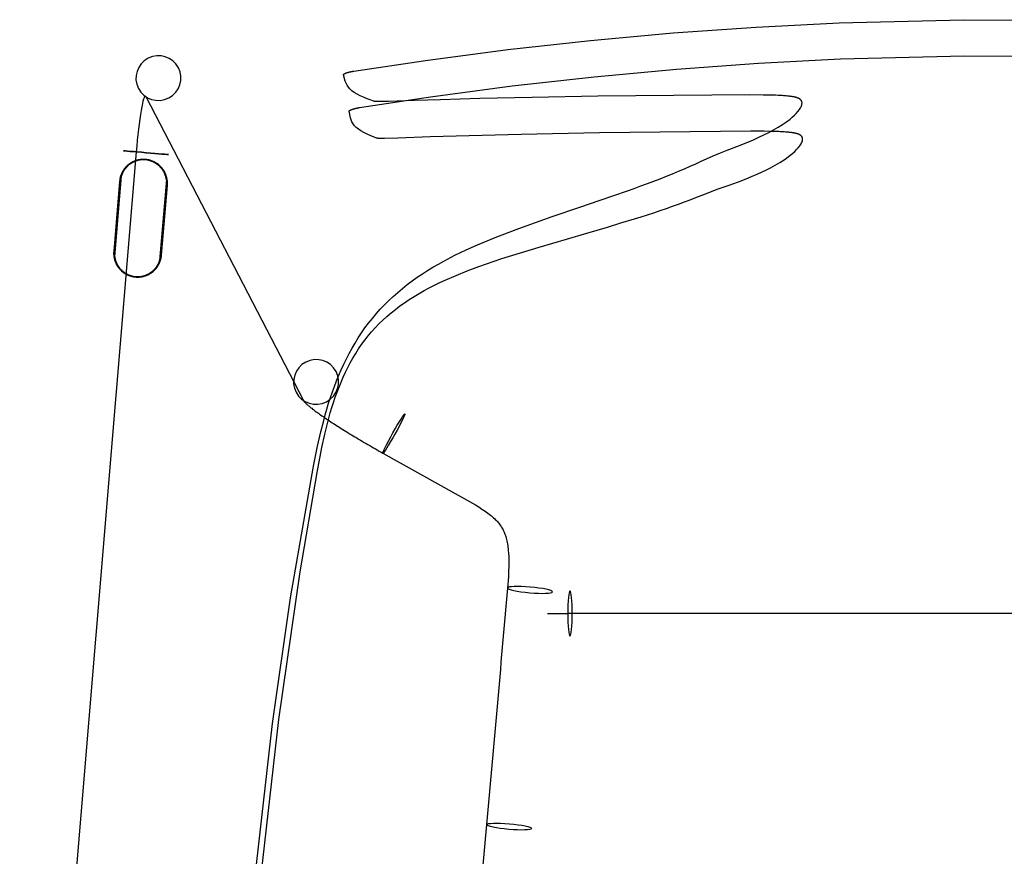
# Model space of a CAD drawing. Extents: x -1035 to -504, y 1233 to 1678.
# Tile 2 of 4: x -1031 to -769, y 1455 to 1678. Entities that reach past the tile are written whole.
import ezdxf

# ---------------------------------------------------------------- set-up
doc = ezdxf.new("R2010")
doc.units = 0
doc.layers.add('CAPA_01', color=7, linetype='CONTINUOUS')
doc.layers.add('DEFAULT', color=7, linetype='CONTINUOUS')

msp = doc.modelspace()

# ---------------------------------------------------------------- linework, layer by layer
at = {"layer": 'CAPA_01', "color": 5}
for points in [[(-968.89, 1449.29, 735.53), (-964.17, 1490.72, 730.29), (-959.34, 1524.23, 725.62), (-953.27, 1559.29, 720.13), (-952.2, 1564.61, 719.3), (-951.32, 1568.42, 718.8), (-950.54, 1571.47, 718.46), (-950.12, 1572.99, 718.31), (-949.68, 1574.51, 718.18), (-949.21, 1576.02, 718.07), (-948.72, 1577.53, 717.98), (-948.21, 1579.04, 717.91), (-947.66, 1580.53, 717.86), (-947.09, 1582.02, 717.83), (-946.49, 1583.49, 717.82), (-945.86, 1584.96, 717.83), (-945.2, 1586.41, 717.86), (-944.5, 1587.85, 717.92), (-943.76, 1589.27, 718), (-942.99, 1590.68, 718.11), (-942.19, 1592.07, 718.23), (-941.34, 1593.43, 718.38), (-940.46, 1594.77, 718.55), (-939.54, 1596.09, 718.74), (-938.58, 1597.38, 718.96), (-937.58, 1598.65, 719.19), (-936.54, 1599.88, 719.44), (-935.47, 1601.09, 719.71), (-934.36, 1602.26, 720), (-933.22, 1603.39, 720.3), (-932.04, 1604.5, 720.62), (-930.82, 1605.58, 720.95), (-929.57, 1606.63, 721.29), (-928.28, 1607.65, 721.65), (-926.97, 1608.63, 722.01), (-925.62, 1609.59, 722.39), (-924.25, 1610.51, 722.77), (-922.86, 1611.4, 723.16), (-921.45, 1612.26, 723.55), (-920.01, 1613.1, 723.95), (-918.56, 1613.9, 724.35), (-915.61, 1615.44, 725.16), (-912.6, 1616.89, 725.99), (-909.54, 1618.26, 726.84), (-904.88, 1620.19, 728.13), (-898.59, 1622.58, 729.93), (-889.68, 1625.74, 732.65), (-882.37, 1628.25, 735.14), (-876.92, 1630.11, 737.21), (-873.27, 1631.38, 738.73), (-869.64, 1632.65, 740.36), (-867.86, 1633.28, 741.22), (-866.1, 1633.91, 742.1), (-864.36, 1634.55, 743.02), (-862.64, 1635.19, 743.97), (-860.96, 1635.84, 744.98), (-859.29, 1636.49, 746.04), (-857.65, 1637.16, 747.16), (-856.05, 1637.83, 748.33), (-854.48, 1638.5, 749.56), (-852.95, 1639.17, 750.85), (-851.46, 1639.83, 752.2), (-849.99, 1640.48, 753.61), (-848.57, 1641.12, 755.06), (-846.8, 1641.9, 756.98), (-844.91, 1642.72, 759.14), (-843.09, 1643.46, 761.34), (-840.55, 1644.45, 764.59), (-838.05, 1645.43, 768), (-836.11, 1646.24, 770.85), (-834.69, 1646.87, 773.06), (-833.32, 1647.52, 775.35), (-832, 1648.19, 777.7), (-830.73, 1648.87, 780.13), (-829.52, 1649.56, 782.63), (-828.39, 1650.27, 785.18), (-827.33, 1651, 787.78), (-826.36, 1651.74, 790.43), (-825.77, 1652.24, 792.22), (-825.22, 1652.74, 794.01), (-824.72, 1653.24, 795.81), (-824.27, 1653.74, 797.62), (-823.88, 1654.25, 799.45), (-823.71, 1654.51, 800.38), (-823.55, 1654.77, 801.31), (-823.42, 1655.03, 802.24), (-823.31, 1655.29, 803.17), (-823.23, 1655.55, 804.1), (-823.21, 1655.68, 804.57), (-823.19, 1655.81, 805.04), (-823.18, 1655.94, 805.51), (-823.18, 1656.07, 805.98), (-823.19, 1656.2, 806.45), (-823.22, 1656.33, 806.92), (-823.27, 1656.46, 807.39), (-823.3, 1656.52, 807.63), (-823.33, 1656.59, 807.86), (-823.37, 1656.65, 808.09), (-823.41, 1656.71, 808.32), (-823.46, 1656.78, 808.54), (-823.51, 1656.84, 808.77), (-823.57, 1656.9, 808.99), (-823.64, 1656.96, 809.22), (-823.72, 1657.02, 809.44), (-823.76, 1657.05, 809.55), (-823.8, 1657.08, 809.65), (-823.84, 1657.1, 809.76), (-823.89, 1657.13, 809.86), (-823.93, 1657.16, 809.96), (-823.98, 1657.19, 810.06), (-824.03, 1657.21, 810.15), (-824.08, 1657.24, 810.25), (-824.14, 1657.26, 810.35), (-824.19, 1657.29, 810.44), (-824.25, 1657.31, 810.53), (-824.31, 1657.34, 810.63), (-824.37, 1657.36, 810.72), (-824.44, 1657.38, 810.81), (-824.5, 1657.41, 810.89), (-824.57, 1657.43, 810.98), (-824.64, 1657.45, 811.07), (-824.72, 1657.47, 811.15), (-824.79, 1657.49, 811.23), (-824.86, 1657.51, 811.3), (-824.93, 1657.53, 811.38), (-825.01, 1657.55, 811.45), (-825.08, 1657.57, 811.52), (-825.16, 1657.58, 811.58), (-825.23, 1657.6, 811.65), (-825.31, 1657.62, 811.71), (-825.39, 1657.63, 811.78), (-825.47, 1657.65, 811.84), (-825.56, 1657.66, 811.9), (-825.64, 1657.68, 811.96), (-825.81, 1657.71, 812.07), (-825.99, 1657.73, 812.18), (-826.16, 1657.76, 812.28), (-826.34, 1657.78, 812.37), (-826.51, 1657.8, 812.46), (-826.69, 1657.82, 812.55), (-826.87, 1657.84, 812.64), (-827.06, 1657.86, 812.72), (-827.42, 1657.89, 812.87), (-827.77, 1657.92, 813), (-828.13, 1657.95, 813.12), (-828.48, 1657.97, 813.24), (-828.84, 1657.99, 813.34), (-829.2, 1658.01, 813.44), (-829.56, 1658.03, 813.53), (-830.28, 1658.06, 813.7), (-831, 1658.08, 813.85), (-831.74, 1658.1, 813.99), (-833.51, 1658.13, 814.27), (-837.06, 1658.16, 814.72), (-877.5, 1657.81, 818.96), (-894.99, 1657.49, 821.41), (-908.95, 1657.17, 823.76), (-919.4, 1656.88, 825.83), (-926.35, 1656.67, 827.38), (-933.27, 1656.44, 829.1), (-935.17, 1656.38, 829.62), (-935.25, 1656.37, 829.64), (-935.34, 1656.37, 829.66), (-935.42, 1656.37, 829.69), (-935.5, 1656.37, 829.72), (-935.58, 1656.37, 829.76), (-935.65, 1656.37, 829.79), (-935.73, 1656.37, 829.83), (-935.81, 1656.37, 829.87), (-935.89, 1656.37, 829.91), (-935.96, 1656.37, 829.95), (-936.04, 1656.37, 830), (-936.11, 1656.37, 830.05), (-936.19, 1656.37, 830.1), (-936.26, 1656.38, 830.15), (-936.33, 1656.38, 830.21), (-936.39, 1656.38, 830.26), (-936.46, 1656.39, 830.32), (-936.53, 1656.39, 830.38), (-936.59, 1656.4, 830.44), (-936.65, 1656.4, 830.51), (-936.71, 1656.41, 830.57), (-936.77, 1656.42, 830.64), (-936.82, 1656.42, 830.71), (-936.88, 1656.43, 830.78), (-936.93, 1656.44, 830.85), (-936.98, 1656.44, 830.92), (-937.02, 1656.45, 831), (-937.07, 1656.46, 831.07), (-937.11, 1656.47, 831.14), (-937.15, 1656.48, 831.22), (-937.19, 1656.49, 831.3), (-937.22, 1656.5, 831.37), (-937.26, 1656.51, 831.45), (-937.29, 1656.52, 831.53), (-938.12, 1656.82, 833.79), (-938.92, 1657.12, 836.07), (-939.92, 1657.53, 839.14), (-940.83, 1657.95, 842.25), (-941.66, 1658.38, 845.39), (-942.39, 1658.82, 848.57), (-943.01, 1659.28, 851.79), (-943.53, 1659.76, 855.02), (-943.95, 1660.25, 858.27), (-944.29, 1660.76, 861.53), (-944.79, 1661.81, 868.05), (-945.24, 1663.55, 878.2), (-945.25, 1663.56, 878.26), (-945.25, 1663.57, 878.32), (-945.24, 1663.59, 878.38), (-945.24, 1663.6, 878.44), (-945.24, 1663.61, 878.51), (-945.23, 1663.62, 878.57), (-945.23, 1663.63, 878.63), (-945.22, 1663.65, 878.69), (-945.21, 1663.66, 878.76), (-945.2, 1663.67, 878.82), (-945.18, 1663.69, 878.88), (-945.17, 1663.7, 878.94), (-945.15, 1663.71, 879.01), (-945.14, 1663.73, 879.07), (-945.12, 1663.74, 879.13), (-945.1, 1663.76, 879.2), (-945.08, 1663.77, 879.26), (-945.05, 1663.79, 879.32), (-945.03, 1663.8, 879.38), (-945, 1663.82, 879.44), (-944.97, 1663.83, 879.5), (-944.94, 1663.85, 879.56), (-944.91, 1663.86, 879.62), (-944.88, 1663.88, 879.68), (-944.84, 1663.9, 879.74), (-944.81, 1663.91, 879.8), (-944.77, 1663.93, 879.85), (-944.73, 1663.94, 879.91), (-944.69, 1663.96, 879.97), (-944.65, 1663.98, 880.02), (-944.6, 1663.99, 880.07), (-944.56, 1664.01, 880.12), (-944.51, 1664.03, 880.18), (-944.47, 1664.04, 880.23), (-944.42, 1664.06, 880.27), (-944.37, 1664.08, 880.32), (-944.32, 1664.09, 880.37), (-944.27, 1664.11, 880.41), (-944.21, 1664.13, 880.46), (-944.16, 1664.14, 880.5), (-944.1, 1664.16, 880.54), (-944.05, 1664.17, 880.58), (-943.99, 1664.19, 880.62), (-943.93, 1664.2, 880.65), (-943.87, 1664.22, 880.69), (-943.81, 1664.24, 880.72), (-943.75, 1664.25, 880.75), (-943.69, 1664.27, 880.78), (-943.63, 1664.28, 880.81), (-943.57, 1664.3, 880.84), (-943.51, 1664.31, 880.86), (-943.45, 1664.32, 880.89), (-943.38, 1664.34, 880.91), (-943.32, 1664.35, 880.93), (-943.26, 1664.37, 880.95), (-943.19, 1664.38, 880.97), (-943.13, 1664.39, 880.99), (-943.07, 1664.4, 881), (-943.01, 1664.42, 881.02), (-942.94, 1664.43, 881.03), (-942.88, 1664.44, 881.04), (-942.82, 1664.45, 881.05), (-942.75, 1664.46, 881.06), (-942.69, 1664.47, 881.06), (-942.63, 1664.48, 881.07), (-942.57, 1664.49, 881.07), (-942.5, 1664.5, 881.07), (-923.45, 1667.35, 881.27), (-901.51, 1670.23, 881.31), (-879.5, 1672.67, 881.12), (-857.45, 1674.67, 880.84), (-835.39, 1676.22, 880.57), (-813.32, 1677.34, 880.36), (-780.15, 1678.2, 880.22), (-746.96, 1678.03, 880.24)], [(-967.19, 1450.33, 745.33), (-962.46, 1491.79, 740.09), (-956.78, 1531.14, 734.56), (-952.31, 1557.59, 730.43), (-951.05, 1564.27, 729.34), (-950.25, 1567.85, 728.84), (-949.54, 1570.69, 728.49), (-948.77, 1573.5, 728.21), (-948.35, 1574.89, 728.09), (-947.91, 1576.27, 727.98), (-947.45, 1577.65, 727.9), (-946.96, 1579.01, 727.83), (-946.45, 1580.35, 727.78), (-945.91, 1581.68, 727.75), (-945.34, 1583, 727.74), (-944.74, 1584.3, 727.74), (-944.11, 1585.58, 727.77), (-943.45, 1586.85, 727.82), (-942.75, 1588.09, 727.88), (-942.01, 1589.32, 727.96), (-941.24, 1590.52, 728.06), (-940.43, 1591.69, 728.19), (-939.59, 1592.84, 728.32), (-938.7, 1593.97, 728.48), (-937.77, 1595.07, 728.65), (-936.81, 1596.14, 728.84), (-935.81, 1597.18, 729.04), (-934.76, 1598.2, 729.26), (-933.68, 1599.18, 729.49), (-932.57, 1600.13, 729.73), (-931.43, 1601.05, 729.98), (-930.23, 1601.95, 730.25), (-929.01, 1602.82, 730.52), (-927.75, 1603.66, 730.81), (-926.46, 1604.48, 731.1), (-925.14, 1605.27, 731.4), (-923.79, 1606.03, 731.7), (-922.42, 1606.77, 732.01), (-921.04, 1607.48, 732.32), (-919.62, 1608.17, 732.64), (-918.19, 1608.83, 732.96), (-915.28, 1610.1, 733.61), (-912.29, 1611.3, 734.28), (-909.26, 1612.43, 734.96), (-903.09, 1614.55, 736.37), (-893.18, 1617.62, 738.78), (-885.89, 1619.76, 740.76), (-880.44, 1621.36, 742.41), (-875.01, 1622.96, 744.24), (-871.38, 1624.05, 745.58), (-867.8, 1625.14, 747.03), (-866.04, 1625.69, 747.79), (-864.31, 1626.24, 748.58), (-862.6, 1626.79, 749.41), (-860.92, 1627.36, 750.28), (-859.26, 1627.93, 751.2), (-857.63, 1628.5, 752.16), (-856.03, 1629.08, 753.18), (-854.47, 1629.66, 754.24), (-852.94, 1630.24, 755.36), (-851.46, 1630.8, 756.51), (-849.99, 1631.36, 757.72), (-848.57, 1631.91, 758.97), (-847.51, 1632.32, 759.96), (-845.48, 1633.12, 762), (-844.13, 1633.58, 763.31), (-843.62, 1633.76, 763.83), (-843.11, 1633.94, 764.38), (-842.59, 1634.12, 764.95), (-841.58, 1634.48, 766.14), (-840.06, 1635.04, 768.06), (-838.06, 1635.82, 770.75), (-836.59, 1636.42, 772.86), (-834.92, 1637.15, 775.43), (-832.85, 1638.12, 778.84), (-831.54, 1638.78, 781.19), (-830.29, 1639.46, 783.62), (-829.09, 1640.16, 786.13), (-827.97, 1640.87, 788.71), (-827.27, 1641.36, 790.45), (-826.29, 1642.1, 793.1), (-825.68, 1642.6, 794.88), (-825.12, 1643.1, 796.67), (-824.61, 1643.6, 798.47), (-824.16, 1644.1, 800.28), (-823.76, 1644.62, 802.11), (-823.58, 1644.87, 803.04), (-823.42, 1645.13, 803.97), (-823.28, 1645.39, 804.91), (-823.17, 1645.65, 805.84), (-823.09, 1645.91, 806.77), (-823.06, 1646.04, 807.24), (-823.04, 1646.17, 807.71), (-823.03, 1646.3, 808.18), (-823.02, 1646.43, 808.65), (-823.04, 1646.56, 809.12), (-823.06, 1646.69, 809.59), (-823.1, 1646.82, 810.06), (-823.13, 1646.89, 810.3), (-823.16, 1646.95, 810.53), (-823.2, 1647.02, 810.76), (-823.24, 1647.08, 810.99), (-823.29, 1647.14, 811.21), (-823.34, 1647.2, 811.44), (-823.4, 1647.26, 811.66), (-823.47, 1647.32, 811.89), (-823.54, 1647.38, 812.11), (-823.58, 1647.41, 812.21), (-823.62, 1647.44, 812.32), (-823.67, 1647.47, 812.42), (-823.71, 1647.5, 812.52), (-823.75, 1647.52, 812.62), (-823.8, 1647.55, 812.72), (-823.85, 1647.58, 812.82), (-823.9, 1647.6, 812.92), (-823.95, 1647.63, 813.01), (-824.01, 1647.65, 813.11), (-824.07, 1647.68, 813.2), (-824.13, 1647.7, 813.29), (-824.19, 1647.72, 813.38), (-824.25, 1647.75, 813.47), (-824.32, 1647.77, 813.56), (-824.38, 1647.79, 813.65), (-824.46, 1647.82, 813.73), (-824.53, 1647.84, 813.82), (-824.6, 1647.86, 813.89), (-824.67, 1647.88, 813.97), (-824.74, 1647.89, 814.04), (-824.81, 1647.91, 814.11), (-824.89, 1647.93, 814.18), (-824.96, 1647.95, 814.25), (-825.04, 1647.96, 814.31), (-825.12, 1647.98, 814.38), (-825.2, 1648, 814.44), (-825.28, 1648.01, 814.5), (-825.36, 1648.03, 814.56), (-825.45, 1648.04, 814.62), (-825.62, 1648.07, 814.73), (-825.79, 1648.09, 814.84), (-825.96, 1648.12, 814.94), (-826.14, 1648.14, 815.03), (-826.31, 1648.16, 815.12), (-826.49, 1648.18, 815.21), (-826.67, 1648.2, 815.29), (-826.85, 1648.22, 815.37), (-827.22, 1648.25, 815.52), (-827.56, 1648.28, 815.65), (-827.91, 1648.3, 815.77), (-828.27, 1648.33, 815.88), (-828.62, 1648.35, 815.98), (-828.98, 1648.37, 816.08), (-829.34, 1648.38, 816.17), (-830.06, 1648.41, 816.34), (-830.78, 1648.44, 816.48), (-831.51, 1648.45, 816.62), (-833.27, 1648.49, 816.89), (-836.81, 1648.51, 817.31), (-877.06, 1648.08, 821.24), (-897.94, 1647.65, 824.03), (-911.81, 1647.29, 826.34), (-922.17, 1646.97, 828.37), (-930.78, 1646.67, 830.34), (-934.38, 1646.54, 831.25), (-934.46, 1646.54, 831.28), (-934.54, 1646.54, 831.3), (-934.62, 1646.54, 831.33), (-934.7, 1646.53, 831.36), (-934.78, 1646.53, 831.39), (-934.86, 1646.53, 831.42), (-934.94, 1646.53, 831.46), (-935.01, 1646.53, 831.5), (-935.09, 1646.53, 831.54), (-935.16, 1646.53, 831.58), (-935.24, 1646.53, 831.63), (-935.31, 1646.54, 831.67), (-935.38, 1646.54, 831.72), (-935.45, 1646.54, 831.78), (-935.52, 1646.55, 831.83), (-935.59, 1646.55, 831.89), (-935.66, 1646.55, 831.94), (-935.72, 1646.56, 832), (-935.78, 1646.56, 832.07), (-935.84, 1646.57, 832.13), (-935.9, 1646.57, 832.19), (-935.96, 1646.58, 832.26), (-936.01, 1646.59, 832.33), (-936.06, 1646.59, 832.4), (-936.11, 1646.6, 832.47), (-936.16, 1646.61, 832.54), (-936.21, 1646.62, 832.61), (-936.25, 1646.63, 832.69), (-936.29, 1646.63, 832.76), (-936.33, 1646.64, 832.83), (-936.37, 1646.65, 832.91), (-936.4, 1646.66, 832.99), (-936.43, 1646.67, 833.06), (-936.46, 1646.68, 833.14), (-937.26, 1646.98, 835.4), (-938.02, 1647.29, 837.68), (-938.97, 1647.7, 840.75), (-939.84, 1648.13, 843.85), (-940.62, 1648.56, 847), (-941.3, 1649.01, 850.19), (-941.88, 1649.48, 853.41), (-942.35, 1649.96, 856.66), (-942.72, 1650.46, 859.92), (-943.02, 1650.98, 863.19), (-943.43, 1652.05, 869.75), (-943.76, 1653.82, 879.97), (-943.76, 1653.83, 880.03), (-943.76, 1653.85, 880.09), (-943.75, 1653.86, 880.15), (-943.75, 1653.87, 880.22), (-943.75, 1653.88, 880.28), (-943.74, 1653.89, 880.34), (-943.73, 1653.91, 880.4), (-943.72, 1653.92, 880.47), (-943.71, 1653.93, 880.53), (-943.7, 1653.95, 880.59), (-943.69, 1653.96, 880.66), (-943.67, 1653.97, 880.72), (-943.66, 1653.99, 880.78), (-943.64, 1654, 880.85), (-943.62, 1654.02, 880.91), (-943.6, 1654.03, 880.97), (-943.58, 1654.05, 881.04), (-943.55, 1654.06, 881.1), (-943.53, 1654.08, 881.16), (-943.5, 1654.09, 881.22), (-943.47, 1654.11, 881.29), (-943.44, 1654.12, 881.35), (-943.41, 1654.14, 881.41), (-943.38, 1654.16, 881.47), (-943.34, 1654.17, 881.53), (-943.3, 1654.19, 881.58), (-943.27, 1654.2, 881.64), (-943.23, 1654.22, 881.7), (-943.19, 1654.24, 881.76), (-943.14, 1654.25, 881.81), (-943.1, 1654.27, 881.86), (-943.06, 1654.29, 881.92), (-943.01, 1654.3, 881.97), (-942.96, 1654.32, 882.02), (-942.91, 1654.34, 882.07), (-942.86, 1654.35, 882.12), (-942.81, 1654.37, 882.16), (-942.76, 1654.39, 882.21), (-942.71, 1654.4, 882.25), (-942.65, 1654.42, 882.3), (-942.6, 1654.44, 882.34), (-942.54, 1654.45, 882.38), (-942.48, 1654.47, 882.42), (-942.43, 1654.49, 882.46), (-942.37, 1654.5, 882.49), (-942.31, 1654.52, 882.53), (-942.25, 1654.53, 882.56), (-942.19, 1654.55, 882.59), (-942.13, 1654.56, 882.62), (-942.07, 1654.58, 882.65), (-942, 1654.59, 882.67), (-941.94, 1654.61, 882.7), (-941.88, 1654.62, 882.72), (-941.82, 1654.63, 882.75), (-941.75, 1654.65, 882.77), (-941.69, 1654.66, 882.79), (-941.63, 1654.67, 882.8), (-941.56, 1654.69, 882.82), (-941.5, 1654.7, 882.83), (-941.44, 1654.71, 882.85), (-941.38, 1654.72, 882.86), (-941.31, 1654.73, 882.87), (-941.25, 1654.75, 882.88), (-941.19, 1654.76, 882.88), (-941.13, 1654.77, 882.89), (-941.06, 1654.78, 882.89), (-941, 1654.79, 882.9), (-922.09, 1657.65, 883.3), (-900.33, 1660.56, 883.56), (-878.5, 1663.02, 883.55), (-856.64, 1665.03, 883.41), (-834.78, 1666.6, 883.24), (-812.91, 1667.73, 883.11), (-780.04, 1668.6, 883.02), (-747.17, 1668.43, 883.03)]]:
    msp.add_polyline3d(points, dxfattribs=at)
at = {"layer": 'DEFAULT', "color": 123}
for p, q in [((-997.91, 1657.7, 33.96), (-955.93, 1576.77, 690.49)), ((-1031.47, 1270.35, 17.63), (-1000.35, 1642.99, 17.63)), ((-1006.28, 1615.03, 11.48), (-1004.47, 1636.63, 11.48)), ((-1006.18, 1615.02, 11.39), (-1004.38, 1636.62, 11.39)), ((-1004.89, 1635.14, 0.1), (-1006.44, 1616.57, 0.1)), ((-1004.89, 1635.14, 11.38), (-1006.44, 1616.57, 11.38)), ((-1004.79, 1635.13), (-1006.34, 1616.56)), ((-1004.79, 1635.13, 11.48), (-1006.34, 1616.56, 11.48)), ((-1004.89, 1635.14, 0.1), (-1004.89, 1635.14, 11.38)), ((-992.42, 1635.62, 11.39), (-994.22, 1614.02, 11.39)), ((-992.32, 1635.62, 11.48), (-994.12, 1614.01, 11.48)), ((-993.81, 1615.52), (-992.26, 1634.08)), ((-993.81, 1615.52, 11.48), (-992.26, 1634.08, 11.48)), ((-993.71, 1615.51, 0.1), (-992.16, 1634.07, 0.1)), ((-993.71, 1615.51, 11.38), (-992.16, 1634.07, 11.38)), ((-992.16, 1634.07, 0.1), (-992.16, 1634.07, 11.38)), ((-1006.44, 1616.57, 0.1), (-1006.44, 1616.57, 11.38)), ((-993.71, 1615.51, 0.1), (-993.71, 1615.51, 11.38))]:
    msp.add_line(p, q, dxfattribs=at)
for points in [[(-992.22, 1635.63, 11.38), (-992.22, 1635.63, 11.36), (-992.22, 1635.64, 11.33), (-992.22, 1635.64, 11.29), (-992.22, 1635.65, 11.25), (-992.22, 1635.65, 11.21), (-992.23, 1635.66, 11.17), (-992.23, 1635.67, 11.14), (-992.23, 1635.68, 11.1), (-992.23, 1635.69, 11.06), (-992.23, 1635.7, 11.03), (-992.23, 1635.71, 10.99), (-992.24, 1635.72, 10.95), (-992.24, 1635.73, 10.92), (-992.24, 1635.75, 10.88), (-992.25, 1635.77, 10.82), (-992.25, 1635.8, 10.75), (-992.26, 1635.83, 10.68), (-992.26, 1635.87, 10.62), (-992.27, 1635.9, 10.55), (-992.28, 1635.93, 10.49), (-992.28, 1635.97, 10.43), (-992.29, 1636.01, 10.37), (-992.31, 1636.08, 10.26), (-992.33, 1636.15, 10.15), (-992.35, 1636.23, 10.04), (-992.37, 1636.31, 9.93), (-992.39, 1636.38, 9.83), (-992.41, 1636.46, 9.74), (-992.46, 1636.61, 9.54), (-992.51, 1636.77, 9.36), (-992.57, 1636.93, 9.18), (-992.64, 1637.08, 9), (-992.7, 1637.24, 8.83), (-992.78, 1637.39, 8.67), (-992.85, 1637.54, 8.51), (-992.93, 1637.7, 8.35), (-993.02, 1637.85, 8.19), (-993.11, 1638, 8.03), (-993.21, 1638.15, 7.88), (-993.31, 1638.3, 7.73), (-993.42, 1638.45, 7.58), (-993.5, 1638.55, 7.48), (-993.58, 1638.65, 7.38), (-993.67, 1638.75, 7.28), (-993.76, 1638.86, 7.19), (-993.9, 1639.01, 7.04), (-994.05, 1639.17, 6.89), (-994.13, 1639.24, 6.82), (-994.21, 1639.32, 6.75), (-994.3, 1639.39, 6.68), (-994.38, 1639.47, 6.61), (-994.47, 1639.54, 6.54), (-994.55, 1639.61, 6.48), (-994.64, 1639.68, 6.41), (-994.74, 1639.75, 6.35), (-994.83, 1639.82, 6.29), (-994.93, 1639.88, 6.23), (-995.02, 1639.95, 6.17), (-995.12, 1640.01, 6.12), (-995.22, 1640.07, 6.06), (-995.33, 1640.14, 6.01), (-995.43, 1640.2, 5.95), (-995.54, 1640.25, 5.9), (-995.65, 1640.31, 5.86), (-995.76, 1640.36, 5.81), (-995.87, 1640.42, 5.77), (-995.99, 1640.47, 5.72), (-996.1, 1640.52, 5.68), (-996.22, 1640.56, 5.65), (-996.34, 1640.61, 5.61), (-996.46, 1640.65, 5.58), (-996.58, 1640.69, 5.55), (-996.7, 1640.73, 5.52), (-996.83, 1640.76, 5.5), (-996.95, 1640.8, 5.47), (-997.08, 1640.83, 5.45), (-997.21, 1640.86, 5.43), (-997.34, 1640.88, 5.42), (-997.47, 1640.9, 5.41), (-997.6, 1640.93, 5.4), (-997.73, 1640.94, 5.39), (-997.86, 1640.96, 5.39), (-997.99, 1640.97, 5.38), (-998.12, 1640.98, 5.39), (-998.26, 1640.99, 5.39), (-998.39, 1640.99, 5.4), (-998.52, 1640.99, 5.41), (-998.65, 1640.99, 5.42), (-998.78, 1640.99, 5.43), (-998.92, 1640.98, 5.45), (-999.05, 1640.97, 5.47), (-999.18, 1640.96, 5.5), (-999.3, 1640.94, 5.52), (-999.43, 1640.93, 5.55), (-999.56, 1640.91, 5.58), (-999.68, 1640.89, 5.61), (-999.81, 1640.86, 5.65), (-999.93, 1640.84, 5.68), (-1000.05, 1640.81, 5.72), (-1000.17, 1640.78, 5.77), (-1000.29, 1640.74, 5.81), (-1000.41, 1640.71, 5.86), (-1000.53, 1640.67, 5.9), (-1000.64, 1640.63, 5.95), (-1000.76, 1640.59, 6.01), (-1000.87, 1640.55, 6.06), (-1000.98, 1640.5, 6.12), (-1001.09, 1640.45, 6.17), (-1001.2, 1640.41, 6.23), (-1001.3, 1640.36, 6.29), (-1001.41, 1640.31, 6.35), (-1001.51, 1640.25, 6.41), (-1001.61, 1640.2, 6.48), (-1001.71, 1640.14, 6.54), (-1001.8, 1640.09, 6.61), (-1001.9, 1640.03, 6.68), (-1001.99, 1639.97, 6.75), (-1002.09, 1639.91, 6.82), (-1002.18, 1639.85, 6.89), (-1002.35, 1639.72, 7.04), (-1002.52, 1639.59, 7.19), (-1002.62, 1639.5, 7.28), (-1002.72, 1639.42, 7.38), (-1002.82, 1639.33, 7.48), (-1002.92, 1639.24, 7.58), (-1003.05, 1639.11, 7.73), (-1003.18, 1638.98, 7.88), (-1003.3, 1638.85, 8.03), (-1003.41, 1638.72, 8.19), (-1003.52, 1638.58, 8.35), (-1003.63, 1638.44, 8.51), (-1003.73, 1638.3, 8.67), (-1003.83, 1638.16, 8.83), (-1003.92, 1638.02, 9), (-1004.01, 1637.88, 9.18), (-1004.09, 1637.74, 9.36), (-1004.17, 1637.59, 9.54), (-1004.24, 1637.45, 9.74), (-1004.28, 1637.37, 9.83), (-1004.31, 1637.3, 9.93), (-1004.35, 1637.23, 10.04), (-1004.38, 1637.16, 10.15), (-1004.41, 1637.09, 10.26), (-1004.44, 1637.02, 10.37), (-1004.45, 1636.99, 10.43), (-1004.46, 1636.95, 10.49), (-1004.48, 1636.92, 10.55), (-1004.49, 1636.89, 10.62), (-1004.5, 1636.86, 10.68), (-1004.51, 1636.83, 10.75), (-1004.52, 1636.8, 10.82), (-1004.53, 1636.77, 10.88), (-1004.54, 1636.76, 10.92), (-1004.54, 1636.75, 10.95), (-1004.54, 1636.74, 10.99), (-1004.55, 1636.73, 11.03), (-1004.55, 1636.72, 11.06), (-1004.55, 1636.71, 11.1), (-1004.56, 1636.7, 11.14), (-1004.56, 1636.69, 11.17), (-1004.56, 1636.68, 11.21), (-1004.56, 1636.68, 11.25), (-1004.57, 1636.67, 11.29), (-1004.57, 1636.67, 11.33), (-1004.57, 1636.67, 11.36), (-1004.57, 1636.66, 11.38)], [(-992.42, 1635.62, 11.39), (-992.42, 1635.63, 11.36), (-992.42, 1635.63, 11.33), (-992.42, 1635.63, 11.29), (-992.42, 1635.64, 11.25), (-992.42, 1635.65, 11.22), (-992.42, 1635.65, 11.18), (-992.42, 1635.66, 11.14), (-992.43, 1635.67, 11.11), (-992.43, 1635.68, 11.07), (-992.43, 1635.69, 11.03), (-992.43, 1635.7, 11), (-992.43, 1635.71, 10.96), (-992.44, 1635.73, 10.93), (-992.44, 1635.74, 10.89), (-992.44, 1635.76, 10.83), (-992.45, 1635.79, 10.76), (-992.45, 1635.82, 10.7), (-992.46, 1635.86, 10.63), (-992.47, 1635.89, 10.57), (-992.47, 1635.92, 10.51), (-992.48, 1635.96, 10.45), (-992.49, 1635.99, 10.39), (-992.5, 1636.06, 10.28), (-992.52, 1636.13, 10.17), (-992.54, 1636.21, 10.07), (-992.56, 1636.29, 9.96), (-992.6, 1636.44, 9.76), (-992.65, 1636.59, 9.57), (-992.7, 1636.74, 9.39), (-992.76, 1636.9, 9.21), (-992.82, 1637.05, 9.04), (-992.88, 1637.2, 8.88), (-992.95, 1637.35, 8.71), (-993.03, 1637.5, 8.55), (-993.11, 1637.65, 8.4), (-993.19, 1637.8, 8.24), (-993.28, 1637.95, 8.09), (-993.37, 1638.1, 7.94), (-993.47, 1638.25, 7.79), (-993.58, 1638.39, 7.65), (-993.65, 1638.5, 7.55), (-993.73, 1638.6, 7.45), (-993.82, 1638.7, 7.35), (-993.9, 1638.79, 7.26), (-994.04, 1638.95, 7.11), (-994.19, 1639.1, 6.97), (-994.26, 1639.18, 6.89), (-994.34, 1639.25, 6.83), (-994.42, 1639.32, 6.76), (-994.5, 1639.39, 6.69), (-994.59, 1639.47, 6.62), (-994.67, 1639.54, 6.56), (-994.76, 1639.6, 6.5), (-994.85, 1639.67, 6.44), (-994.94, 1639.74, 6.37), (-995.03, 1639.8, 6.32), (-995.13, 1639.87, 6.26), (-995.22, 1639.93, 6.2), (-995.32, 1639.99, 6.15), (-995.42, 1640.05, 6.1), (-995.52, 1640.11, 6.04), (-995.63, 1640.17, 6), (-995.73, 1640.22, 5.95), (-995.84, 1640.28, 5.9), (-995.95, 1640.33, 5.86), (-996.06, 1640.38, 5.82), (-996.17, 1640.43, 5.78), (-996.29, 1640.47, 5.74), (-996.4, 1640.52, 5.71), (-996.52, 1640.56, 5.68), (-996.63, 1640.6, 5.65), (-996.75, 1640.63, 5.62), (-996.87, 1640.67, 5.59), (-996.99, 1640.7, 5.57), (-997.12, 1640.73, 5.55), (-997.24, 1640.76, 5.53), (-997.37, 1640.78, 5.52), (-997.49, 1640.81, 5.51), (-997.62, 1640.83, 5.5), (-997.75, 1640.84, 5.49), (-997.87, 1640.86, 5.49), (-998, 1640.87, 5.48), (-998.13, 1640.88, 5.49), (-998.26, 1640.89, 5.49), (-998.38, 1640.89, 5.5), (-998.51, 1640.89, 5.51), (-998.64, 1640.89, 5.52), (-998.77, 1640.89, 5.53), (-998.89, 1640.88, 5.55), (-999.02, 1640.87, 5.57), (-999.15, 1640.86, 5.59), (-999.27, 1640.84, 5.62), (-999.39, 1640.83, 5.65), (-999.52, 1640.81, 5.68), (-999.64, 1640.79, 5.71), (-999.76, 1640.76, 5.74), (-999.88, 1640.74, 5.78), (-999.99, 1640.71, 5.82), (-1000.11, 1640.68, 5.86), (-1000.23, 1640.64, 5.9), (-1000.34, 1640.61, 5.95), (-1000.46, 1640.57, 6), (-1000.57, 1640.53, 6.04), (-1000.68, 1640.49, 6.1), (-1000.79, 1640.45, 6.15), (-1000.9, 1640.4, 6.2), (-1001, 1640.36, 6.26), (-1001.1, 1640.31, 6.32), (-1001.21, 1640.26, 6.37), (-1001.31, 1640.21, 6.44), (-1001.41, 1640.16, 6.5), (-1001.5, 1640.11, 6.56), (-1001.6, 1640.05, 6.62), (-1001.69, 1640, 6.69), (-1001.79, 1639.94, 6.76), (-1001.88, 1639.88, 6.83), (-1001.97, 1639.82, 6.89), (-1002.05, 1639.76, 6.97), (-1002.22, 1639.63, 7.11), (-1002.39, 1639.5, 7.26), (-1002.49, 1639.42, 7.35), (-1002.59, 1639.34, 7.45), (-1002.68, 1639.25, 7.55), (-1002.77, 1639.16, 7.65), (-1002.9, 1639.04, 7.79), (-1003.02, 1638.91, 7.94), (-1003.14, 1638.78, 8.09), (-1003.25, 1638.64, 8.24), (-1003.36, 1638.51, 8.4), (-1003.46, 1638.37, 8.55), (-1003.56, 1638.24, 8.71), (-1003.65, 1638.1, 8.88), (-1003.74, 1637.96, 9.04), (-1003.83, 1637.82, 9.21), (-1003.91, 1637.68, 9.39), (-1003.99, 1637.54, 9.57), (-1004.06, 1637.39, 9.76), (-1004.09, 1637.32, 9.86), (-1004.13, 1637.25, 9.96), (-1004.16, 1637.18, 10.07), (-1004.19, 1637.11, 10.17), (-1004.22, 1637.04, 10.28), (-1004.25, 1636.97, 10.39), (-1004.26, 1636.94, 10.45), (-1004.27, 1636.91, 10.51), (-1004.28, 1636.88, 10.57), (-1004.3, 1636.84, 10.63), (-1004.31, 1636.81, 10.7), (-1004.32, 1636.79, 10.76), (-1004.33, 1636.76, 10.83), (-1004.34, 1636.73, 10.89), (-1004.34, 1636.72, 10.93), (-1004.35, 1636.71, 10.96), (-1004.35, 1636.7, 11), (-1004.35, 1636.69, 11.03), (-1004.36, 1636.68, 11.07), (-1004.36, 1636.67, 11.11), (-1004.36, 1636.66, 11.14), (-1004.37, 1636.65, 11.18), (-1004.37, 1636.64, 11.22), (-1004.37, 1636.64, 11.25), (-1004.37, 1636.63, 11.29), (-1004.37, 1636.63, 11.33), (-1004.37, 1636.63, 11.36), (-1004.38, 1636.62, 11.39)], [(-1006.38, 1615.01, 11.38), (-1006.38, 1615.01, 11.36), (-1006.38, 1615.01, 11.33), (-1006.38, 1615, 11.29), (-1006.38, 1615, 11.25), (-1006.37, 1614.99, 11.21), (-1006.37, 1614.98, 11.17), (-1006.37, 1614.98, 11.14), (-1006.37, 1614.97, 11.1), (-1006.37, 1614.96, 11.06), (-1006.37, 1614.95, 11.03), (-1006.36, 1614.93, 10.99), (-1006.36, 1614.92, 10.95), (-1006.36, 1614.91, 10.92), (-1006.36, 1614.9, 10.88), (-1006.35, 1614.87, 10.82), (-1006.35, 1614.84, 10.75), (-1006.34, 1614.81, 10.68), (-1006.34, 1614.78, 10.62), (-1006.33, 1614.74, 10.55), (-1006.32, 1614.71, 10.49), (-1006.31, 1614.68, 10.43), (-1006.31, 1614.64, 10.37), (-1006.29, 1614.57, 10.26), (-1006.27, 1614.49, 10.15), (-1006.25, 1614.42, 10.04), (-1006.23, 1614.34, 9.93), (-1006.21, 1614.26, 9.83), (-1006.19, 1614.19, 9.74), (-1006.14, 1614.03, 9.54), (-1006.08, 1613.88, 9.36), (-1006.02, 1613.72, 9.18), (-1005.96, 1613.56, 9), (-1005.89, 1613.41, 8.83), (-1005.82, 1613.26, 8.67), (-1005.75, 1613.1, 8.51), (-1005.66, 1612.95, 8.35), (-1005.58, 1612.8, 8.19), (-1005.49, 1612.65, 8.03), (-1005.39, 1612.5, 7.88), (-1005.29, 1612.35, 7.73), (-1005.18, 1612.2, 7.58), (-1005.1, 1612.09, 7.48), (-1005.02, 1611.99, 7.38), (-1004.93, 1611.89, 7.28), (-1004.84, 1611.79, 7.19), (-1004.7, 1611.63, 7.04), (-1004.55, 1611.48, 6.89), (-1004.47, 1611.4, 6.82), (-1004.39, 1611.33, 6.75), (-1004.3, 1611.25, 6.68), (-1004.22, 1611.18, 6.61), (-1004.13, 1611.11, 6.54), (-1004.04, 1611.04, 6.48), (-1003.95, 1610.97, 6.41), (-1003.86, 1610.9, 6.35), (-1003.77, 1610.83, 6.29), (-1003.67, 1610.76, 6.23), (-1003.58, 1610.7, 6.17), (-1003.48, 1610.63, 6.12), (-1003.37, 1610.57, 6.06), (-1003.27, 1610.51, 6.01), (-1003.16, 1610.45, 5.95), (-1003.06, 1610.39, 5.9), (-1002.95, 1610.34, 5.86), (-1002.84, 1610.28, 5.81), (-1002.72, 1610.23, 5.77), (-1002.61, 1610.18, 5.72), (-1002.49, 1610.13, 5.68), (-1002.38, 1610.08, 5.65), (-1002.26, 1610.04, 5.61), (-1002.14, 1610, 5.58), (-1002.02, 1609.96, 5.55), (-1001.89, 1609.92, 5.52), (-1001.77, 1609.88, 5.5), (-1001.65, 1609.85, 5.47), (-1001.52, 1609.82, 5.45), (-1001.39, 1609.79, 5.43), (-1001.26, 1609.76, 5.42), (-1001.13, 1609.74, 5.41), (-1001, 1609.72, 5.4), (-1000.87, 1609.7, 5.39), (-1000.74, 1609.69, 5.39), (-1000.61, 1609.67, 5.38), (-1000.47, 1609.66, 5.39), (-1000.34, 1609.66, 5.39), (-1000.21, 1609.65, 5.4), (-1000.08, 1609.65, 5.41), (-999.95, 1609.65, 5.42), (-999.81, 1609.66, 5.43), (-999.68, 1609.66, 5.45), (-999.55, 1609.67, 5.47), (-999.42, 1609.69, 5.5), (-999.29, 1609.7, 5.52), (-999.17, 1609.72, 5.55), (-999.04, 1609.74, 5.58), (-998.92, 1609.76, 5.61), (-998.79, 1609.78, 5.65), (-998.67, 1609.81, 5.68), (-998.55, 1609.84, 5.72), (-998.43, 1609.87, 5.77), (-998.31, 1609.9, 5.81), (-998.19, 1609.94, 5.86), (-998.07, 1609.98, 5.9), (-997.95, 1610.01, 5.95), (-997.84, 1610.06, 6.01), (-997.73, 1610.1, 6.06), (-997.62, 1610.14, 6.12), (-997.51, 1610.19, 6.17), (-997.4, 1610.24, 6.23), (-997.3, 1610.29, 6.29), (-997.19, 1610.34, 6.35), (-997.09, 1610.39, 6.41), (-996.99, 1610.45, 6.48), (-996.89, 1610.5, 6.54), (-996.79, 1610.56, 6.61), (-996.7, 1610.62, 6.68), (-996.6, 1610.68, 6.75), (-996.51, 1610.74, 6.82), (-996.42, 1610.8, 6.89), (-996.25, 1610.93, 7.04), (-996.08, 1611.06, 7.19), (-995.97, 1611.14, 7.28), (-995.87, 1611.23, 7.38), (-995.78, 1611.32, 7.48), (-995.68, 1611.4, 7.58), (-995.55, 1611.53, 7.73), (-995.42, 1611.66, 7.88), (-995.3, 1611.8, 8.03), (-995.19, 1611.93, 8.19), (-995.07, 1612.07, 8.35), (-994.97, 1612.2, 8.51), (-994.87, 1612.34, 8.67), (-994.77, 1612.48, 8.83), (-994.68, 1612.62, 9), (-994.59, 1612.76, 9.18), (-994.51, 1612.91, 9.36), (-994.43, 1613.05, 9.54), (-994.35, 1613.2, 9.74), (-994.32, 1613.27, 9.83), (-994.29, 1613.34, 9.93), (-994.25, 1613.42, 10.04), (-994.22, 1613.49, 10.15), (-994.19, 1613.56, 10.26), (-994.16, 1613.62, 10.37), (-994.15, 1613.66, 10.43), (-994.13, 1613.69, 10.49), (-994.12, 1613.73, 10.55), (-994.11, 1613.76, 10.62), (-994.1, 1613.79, 10.68), (-994.09, 1613.82, 10.75), (-994.08, 1613.84, 10.82), (-994.07, 1613.87, 10.88), (-994.06, 1613.88, 10.92), (-994.06, 1613.9, 10.95), (-994.05, 1613.91, 10.99), (-994.05, 1613.92, 11.03), (-994.05, 1613.93, 11.06), (-994.04, 1613.94, 11.1), (-994.04, 1613.95, 11.14), (-994.04, 1613.95, 11.17), (-994.04, 1613.96, 11.21), (-994.03, 1613.97, 11.25), (-994.03, 1613.97, 11.29), (-994.03, 1613.98, 11.33), (-994.03, 1613.98, 11.36), (-994.03, 1613.98, 11.38)], [(-1006.18, 1615.02, 11.39), (-1006.18, 1615.02, 11.36), (-1006.18, 1615.02, 11.33), (-1006.18, 1615.01, 11.29), (-1006.18, 1615.01, 11.25), (-1006.18, 1615, 11.22), (-1006.18, 1614.99, 11.18), (-1006.17, 1614.98, 11.14), (-1006.17, 1614.97, 11.11), (-1006.17, 1614.97, 11.07), (-1006.17, 1614.96, 11.03), (-1006.17, 1614.94, 11), (-1006.17, 1614.93, 10.96), (-1006.16, 1614.92, 10.93), (-1006.16, 1614.91, 10.89), (-1006.16, 1614.88, 10.83), (-1006.15, 1614.85, 10.76), (-1006.14, 1614.82, 10.7), (-1006.14, 1614.79, 10.63), (-1006.13, 1614.76, 10.57), (-1006.13, 1614.72, 10.51), (-1006.12, 1614.69, 10.45), (-1006.11, 1614.65, 10.39), (-1006.09, 1614.58, 10.28), (-1006.08, 1614.51, 10.17), (-1006.06, 1614.44, 10.07), (-1006.04, 1614.36, 9.96), (-1006, 1614.21, 9.76), (-1005.95, 1614.05, 9.57), (-1005.9, 1613.9, 9.39), (-1005.84, 1613.75, 9.21), (-1005.78, 1613.6, 9.04), (-1005.71, 1613.44, 8.88), (-1005.64, 1613.29, 8.71), (-1005.57, 1613.14, 8.55), (-1005.49, 1612.99, 8.4), (-1005.41, 1612.84, 8.24), (-1005.32, 1612.69, 8.09), (-1005.22, 1612.54, 7.94), (-1005.12, 1612.4, 7.79), (-1005.02, 1612.25, 7.65), (-1004.94, 1612.15, 7.55), (-1004.86, 1612.05, 7.45), (-1004.78, 1611.95, 7.35), (-1004.7, 1611.85, 7.26), (-1004.56, 1611.7, 7.11), (-1004.41, 1611.54, 6.97), (-1004.33, 1611.47, 6.89), (-1004.26, 1611.4, 6.83), (-1004.18, 1611.32, 6.76), (-1004.09, 1611.25, 6.69), (-1004.01, 1611.18, 6.62), (-1003.93, 1611.11, 6.56), (-1003.84, 1611.04, 6.5), (-1003.75, 1610.97, 6.44), (-1003.66, 1610.91, 6.37), (-1003.57, 1610.84, 6.32), (-1003.47, 1610.78, 6.26), (-1003.38, 1610.71, 6.2), (-1003.28, 1610.65, 6.15), (-1003.18, 1610.59, 6.1), (-1003.07, 1610.53, 6.04), (-1002.97, 1610.48, 6), (-1002.86, 1610.42, 5.95), (-1002.76, 1610.37, 5.9), (-1002.65, 1610.32, 5.86), (-1002.54, 1610.27, 5.82), (-1002.43, 1610.22, 5.78), (-1002.31, 1610.17, 5.74), (-1002.2, 1610.13, 5.71), (-1002.08, 1610.09, 5.68), (-1001.96, 1610.05, 5.65), (-1001.85, 1610.01, 5.62), (-1001.73, 1609.98, 5.59), (-1001.6, 1609.94, 5.57), (-1001.48, 1609.91, 5.55), (-1001.36, 1609.89, 5.53), (-1001.23, 1609.86, 5.52), (-1001.11, 1609.84, 5.51), (-1000.98, 1609.82, 5.5), (-1000.85, 1609.8, 5.49), (-1000.73, 1609.79, 5.49), (-1000.6, 1609.77, 5.48), (-1000.47, 1609.76, 5.49), (-1000.34, 1609.76, 5.49), (-1000.21, 1609.75, 5.5), (-1000.09, 1609.75, 5.51), (-999.96, 1609.75, 5.52), (-999.83, 1609.76, 5.53), (-999.7, 1609.77, 5.55), (-999.58, 1609.77, 5.57), (-999.45, 1609.79, 5.59), (-999.33, 1609.8, 5.62), (-999.2, 1609.82, 5.65), (-999.08, 1609.84, 5.68), (-998.96, 1609.86, 5.71), (-998.84, 1609.88, 5.74), (-998.72, 1609.91, 5.78), (-998.6, 1609.94, 5.82), (-998.49, 1609.97, 5.86), (-998.37, 1610, 5.9), (-998.26, 1610.04, 5.95), (-998.14, 1610.07, 6), (-998.03, 1610.11, 6.04), (-997.92, 1610.15, 6.1), (-997.81, 1610.2, 6.15), (-997.7, 1610.24, 6.2), (-997.6, 1610.29, 6.26), (-997.49, 1610.33, 6.32), (-997.39, 1610.38, 6.37), (-997.29, 1610.43, 6.44), (-997.19, 1610.49, 6.5), (-997.09, 1610.54, 6.56), (-997, 1610.59, 6.62), (-996.91, 1610.65, 6.69), (-996.81, 1610.71, 6.76), (-996.72, 1610.77, 6.83), (-996.63, 1610.83, 6.89), (-996.55, 1610.89, 6.97), (-996.37, 1611.01, 7.11), (-996.21, 1611.14, 7.26), (-996.11, 1611.23, 7.35), (-996.01, 1611.31, 7.45), (-995.92, 1611.4, 7.55), (-995.83, 1611.48, 7.65), (-995.7, 1611.61, 7.79), (-995.58, 1611.74, 7.94), (-995.46, 1611.87, 8.09), (-995.35, 1612, 8.24), (-995.24, 1612.13, 8.4), (-995.14, 1612.27, 8.55), (-995.04, 1612.41, 8.71), (-994.94, 1612.54, 8.88), (-994.85, 1612.68, 9.04), (-994.77, 1612.82, 9.21), (-994.69, 1612.97, 9.39), (-994.61, 1613.11, 9.57), (-994.54, 1613.25, 9.76), (-994.51, 1613.32, 9.86), (-994.47, 1613.39, 9.96), (-994.44, 1613.46, 10.07), (-994.41, 1613.54, 10.17), (-994.38, 1613.6, 10.28), (-994.35, 1613.67, 10.39), (-994.34, 1613.7, 10.45), (-994.33, 1613.74, 10.51), (-994.31, 1613.77, 10.57), (-994.3, 1613.8, 10.63), (-994.29, 1613.83, 10.7), (-994.28, 1613.86, 10.76), (-994.27, 1613.89, 10.83), (-994.26, 1613.91, 10.89), (-994.26, 1613.93, 10.93), (-994.25, 1613.94, 10.96), (-994.25, 1613.95, 11), (-994.24, 1613.96, 11.03), (-994.24, 1613.97, 11.07), (-994.24, 1613.98, 11.11), (-994.23, 1613.99, 11.14), (-994.23, 1613.99, 11.18), (-994.23, 1614, 11.22), (-994.23, 1614.01, 11.25), (-994.23, 1614.01, 11.29), (-994.22, 1614.02, 11.33), (-994.22, 1614.02, 11.36), (-994.22, 1614.02, 11.39)], [(-955.93, 1576.77, 690.49), (-955.89, 1576.7, 691.08), (-955.84, 1576.62, 691.66), (-955.77, 1576.53, 692.24), (-955.69, 1576.44, 692.82), (-955.61, 1576.34, 693.39), (-955.51, 1576.23, 693.96), (-955.4, 1576.12, 694.53), (-955.28, 1576, 695.1), (-955.15, 1575.88, 695.66), (-955.01, 1575.75, 696.22), (-954.85, 1575.61, 696.77), (-954.69, 1575.47, 697.32), (-954.52, 1575.33, 697.87), (-954.33, 1575.18, 698.41), (-954.14, 1575.02, 698.94), (-953.93, 1574.86, 699.47), (-953.72, 1574.69, 700), (-953.49, 1574.51, 700.51), (-953.26, 1574.34, 701.03), (-953.01, 1574.15, 701.53), (-952.76, 1573.96, 702.03), (-952.5, 1573.77, 702.52), (-952.22, 1573.57, 703), (-951.94, 1573.37, 703.48), (-951.65, 1573.16, 703.95), (-951.34, 1572.95, 704.41), (-951.03, 1572.73, 704.86), (-950.71, 1572.51, 705.31), (-950.39, 1572.29, 705.74), (-950.05, 1572.06, 706.17), (-949.71, 1571.83, 706.59), (-949.35, 1571.59, 707), (-949, 1571.35, 707.39), (-948.63, 1571.11, 707.77), (-948.26, 1570.87, 708.14), (-947.88, 1570.62, 708.5), (-947.49, 1570.37, 708.84), (-947.1, 1570.12, 709.18), (-946.69, 1569.86, 709.5), (-946.28, 1569.6, 709.81), (-945.86, 1569.33, 710.12), (-945.42, 1569.06, 710.41), (-944.98, 1568.78, 710.69), (-944.53, 1568.5, 710.96), (-944.08, 1568.22, 711.21), (-943.62, 1567.94, 711.45), (-943.15, 1567.66, 711.67), (-942.68, 1567.37, 711.88), (-942.21, 1567.08, 712.08), (-941.73, 1566.8, 712.26), (-941.24, 1566.51, 712.43), (-940.75, 1566.21, 712.58), (-940.26, 1565.92, 712.72), (-939.76, 1565.63, 712.85), (-939.26, 1565.34, 712.96), (-938.76, 1565.04, 713.05), (-938.26, 1564.76, 713.13), (-937.76, 1564.47, 713.19), (-937.27, 1564.18, 713.24), (-936.77, 1563.9, 713.28), (-936.26, 1563.61, 713.3), (-935.76, 1563.32, 713.31), (-935.26, 1563.04, 713.3), (-934.75, 1562.76, 713.28)], [(-934.75, 1562.76, 713.28), (-910.15, 1548.95, 712.31), (-909.26, 1548.41, 712.29), (-908.39, 1547.87, 712.27), (-907.57, 1547.32, 712.25), (-907.17, 1547.04, 712.25), (-906.79, 1546.76, 712.24), (-906.46, 1546.52, 712.24), (-906.15, 1546.27, 712.24), (-905.85, 1546.02, 712.24), (-905.55, 1545.77, 712.25), (-905.28, 1545.53, 712.25), (-905.01, 1545.28, 712.25), (-904.75, 1545.03, 712.26), (-904.51, 1544.77, 712.27), (-904.3, 1544.54, 712.27), (-904.09, 1544.3, 712.28), (-903.9, 1544.07, 712.29), (-903.71, 1543.83, 712.31), (-903.53, 1543.59, 712.32), (-903.37, 1543.34, 712.33), (-903.21, 1543.09, 712.35), (-903.06, 1542.84, 712.36), (-902.91, 1542.58, 712.38), (-902.77, 1542.31, 712.4), (-902.64, 1542.03, 712.42), (-902.51, 1541.75, 712.45), (-902.39, 1541.45, 712.47), (-902.28, 1541.15, 712.5), (-902.17, 1540.84, 712.53), (-902.07, 1540.52, 712.55), (-901.97, 1540.15, 712.59), (-901.87, 1539.77, 712.63), (-901.78, 1539.38, 712.67), (-901.7, 1538.97, 712.71), (-901.62, 1538.56, 712.75), (-901.55, 1538.13, 712.8), (-901.49, 1537.7, 712.85), (-901.44, 1537.26, 712.9), (-901.39, 1536.72, 712.96), (-901.34, 1536.17, 713.02), (-901.28, 1535.04, 713.15), (-901.26, 1533.88, 713.29), (-901.26, 1532.7, 713.43), (-901.3, 1531.26, 713.61), (-901.37, 1529.79, 713.8), (-901.59, 1526.81, 714.18)], [(-907.15, 1463.82, 722.63), (-910, 1432.35, 726.66)]]:
    msp.add_polyline3d(points, dxfattribs=at)
at = {"layer": 'DEFAULT', "color": 123, "extrusion": (-0.063327, 0.122091, -0.990497)}
for centre in [(117.3, 1920.19, 231.95), (117.3, 1920.19, -430.88)]:
    msp.add_circle(centre, 6, dxfattribs=at)
at = {"layer": 'DEFAULT', "color": 123, "extrusion": (-0.083237, -0.99653, -5.71518e-14)}
msp.add_circle((-1131.12, 12.19, -1554.02), 6, dxfattribs=at)
at = {"layer": 'DEFAULT', "color": 123, "extrusion": (-0.870996, 0.488632, 0.051027)}
msp.add_circle((-911.58, 631.69, 1614.18), 6, dxfattribs=at)
at = {"layer": 'DEFAULT', "color": 123, "extrusion": (0.087072, 0.988024, -0.127389)}
msp.add_circle((1026.15, 892.39, 1339.04), 6, dxfattribs=at)
at = {"layer": 'DEFAULT', "color": 123, "extrusion": (0.995116, 6.63136e-30, -0.098711)}
msp.add_circle((1520.06, 623.7, -951.17), 6, dxfattribs=at)
at = {"layer": 'DEFAULT', "color": 123, "extrusion": (-0.087085, -0.98817, 0.126241)}
msp.add_circle((-1026.15, 890.87, -1276.28), 6, dxfattribs=at)
at = {"layer": 'DEFAULT', "color": 123, "extrusion": (0.993814, -0.083011, -0.073773)}
msp.add_arc((1554.17, -51.25, -1131.85), 14.8, 269.4198, 6.0999, dxfattribs=at)
at = {"layer": 'DEFAULT', "color": 123}
for centre, radius, start, end in [((-998.52, 1634.61, 0.1), 6.39, 355.2253, 175.2253), ((-998.52, 1634.61), 6.29, 355.2241, 175.2266), ((-998.52, 1634.61, 11.38), 6.39, 161.2064, 175.2238), ((-998.52, 1634.61, 11.38), 6.39, 355.227, 9.2442), ((-1000.07, 1616.04, 11.38), 6.39, 175.227, 189.2442), ((-1000.07, 1616.04, 0.1), 6.39, 175.2253, 355.2253), ((-1000.07, 1616.04), 6.29, 175.2241, 355.2266), ((-1000.08, 1616.04, 11.38), 6.39, 341.2064, 355.2238)]:
    msp.add_arc(centre, radius, start, end, dxfattribs=at)
at = {"layer": 'DEFAULT', "color": 123, "extrusion": (3.50457e-08, 1.67948e-07, 1)}
msp.add_arc((-998.54, 1634.61, 11.49), 6.27, 161.1912, 175.2353, dxfattribs=at)
at = {"layer": 'DEFAULT', "color": 123, "extrusion": (0.021709, 0.06392, -0.997719)}
msp.add_arc((1477.43, 1224.65, 71.45), 0.1, 359.9979, 165.9476, dxfattribs=at)
at = {"layer": 'DEFAULT', "color": 123, "extrusion": (-0.322923, -0.946425, -0.000823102)}
msp.add_arc((-1479.17, 10.38, -1224.59), 0.1, 89.9945, 179.9658, dxfattribs=at)
at = {"layer": 'DEFAULT', "color": 123, "extrusion": (-0.081696, -0.996656, -0.001521)}
msp.add_arc((-1134.82, 9.03, -1549.11), 0.1, 0.9329, 89.999, dxfattribs=at)
at = {"layer": 'DEFAULT', "color": 123, "extrusion": (0.083237, 0.99653, -2.08496e-11)}
msp.add_arc((1137.4, 0.1, 1545.82), 0.1, 270, 0, dxfattribs=at)
at = {"layer": 'DEFAULT', "color": 123, "extrusion": (-0.083237, -0.99653, -6.56247e-11)}
msp.add_arc((-1137.4, 11.38, -1545.82), 0.1, 90, 180, dxfattribs=at)
at = {"layer": 'DEFAULT', "color": 123, "extrusion": (0.010846, -0.066635, 0.997718)}
msp.add_arc((-716.65, 1770.52, -108.39), 0.1, 0.004, 165.9439, dxfattribs=at)
at = {"layer": 'DEFAULT', "color": 123, "extrusion": (0.084092, 0.996458, 0.000844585)}
msp.add_arc((1126.35, 10.08, 1546.39), 0.1, 0.9327, 89.999, dxfattribs=at)
at = {"layer": 'DEFAULT', "color": 123, "extrusion": (-0.161414, 0.986886, 0.000797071)}
msp.add_arc((715.29, 9.97, 1774.35), 0.1, 89.9945, 179.9659, dxfattribs=at)
at = {"layer": 'DEFAULT', "color": 123, "extrusion": (-6.70069e-09, 1.71501e-07, 1)}
msp.add_arc((-998.51, 1634.61, 11.49), 6.27, 355.2154, 9.2595, dxfattribs=at)
at = {"layer": 'DEFAULT', "color": 123, "extrusion": (-0.083237, -0.99653, -1.21608e-11)}
msp.add_arc((-1124.83, 0.1, -1545.82), 0.1, 270, 0, dxfattribs=at)
at = {"layer": 'DEFAULT', "color": 123, "extrusion": (0.083237, 0.99653, -2.52058e-11)}
msp.add_arc((1124.83, 11.38, 1545.82), 0.1, 90, 180, dxfattribs=at)
at = {"layer": 'DEFAULT', "color": 123, "extrusion": (0.083237, 0.99653, 6.70299e-11)}
msp.add_arc((1137.4, 11.38, 1527.19), 0.1, 0, 90, dxfattribs=at)
at = {"layer": 'DEFAULT', "color": 123, "extrusion": (0.083237, 0.99653, -8.70143e-12)}
msp.add_arc((1137.4, 0.1, 1527.19), 0.1, 270, 0, dxfattribs=at)
at = {"layer": 'DEFAULT', "color": 123, "extrusion": (6.70068e-09, -1.71501e-07, 1)}
msp.add_arc((-1000.09, 1616.04, 11.48), 6.27, 175.2154, 189.2595, dxfattribs=at)
at = {"layer": 'DEFAULT', "color": 123, "extrusion": (0.161414, -0.986886, 0.000797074)}
msp.add_arc((-732.39, 12.78, -1756.27), 0.1, 89.9945, 179.9659, dxfattribs=at)
at = {"layer": 'DEFAULT', "color": 123, "extrusion": (-0.010846, 0.066635, 0.997718)}
msp.add_arc((733.74, -1750.94, 129.89), 0.1, 0.004, 165.9439, dxfattribs=at)
at = {"layer": 'DEFAULT', "color": 123, "extrusion": (-0.084093, -0.996458, 0.000844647)}
msp.add_arc((-1138.53, 12.67, -1524.68), 0.1, 0.9327, 89.999, dxfattribs=at)
at = {"layer": 'DEFAULT', "color": 123, "extrusion": (-3.50667e-08, -1.68049e-07, 1)}
msp.add_arc((-1000.06, 1616.04, 11.48), 6.27, 341.1912, 355.2353, dxfattribs=at)
at = {"layer": 'DEFAULT', "color": 123, "extrusion": (0.083237, 0.99653, -5.16679e-11)}
msp.add_arc((1124.83, 11.38, 1527.19), 0.1, 90, 180, dxfattribs=at)
at = {"layer": 'DEFAULT', "color": 123, "extrusion": (0.083237, 0.99653, 1.29537e-11)}
msp.add_arc((1124.83, 0.1, 1527.19), 0.1, 180, 270, dxfattribs=at)
at = {"layer": 'DEFAULT', "color": 123, "extrusion": (-0.021709, -0.06392, -0.997719)}
msp.add_arc((-1460.35, -1205.07, -92.95), 0.1, 359.9979, 165.9476, dxfattribs=at)
at = {"layer": 'DEFAULT', "color": 123, "extrusion": (0.081696, 0.996656, -0.001521)}
msp.add_arc((1122.66, 13.71, 1527.38), 0.1, 0.9329, 89.999, dxfattribs=at)
at = {"layer": 'DEFAULT', "color": 123, "extrusion": (0.322923, 0.946425, -0.00082331)}
msp.add_arc((1462.07, 12.38, 1206.51), 0.1, 89.9945, 179.9658, dxfattribs=at)
at = {"layer": 'DEFAULT', "color": 123, "extrusion": (0.996124, -0.087964, 2.58601e-05)}
msp.add_arc((-5518.34, -51131.46, -1032.38), 52310.74, 82.354151, 82.424024, dxfattribs=at)
at = {"layer": 'DEFAULT', "color": 123, "extrusion": (3.65226e-15, -1, 8.27766e-16)}
msp.add_arc((-884.96, 714.54, -1520.06), 6, 174.3351, 264.3351, dxfattribs=at)
at = {"layer": 'DEFAULT', "color": 123, "extrusion": (0, 1, 0)}
msp.add_arc((769.38, 1898.45, 1520.06), 1195.54, 264.41765, 275.57637, dxfattribs=at)

doc.saveas('drawing.dxf')
